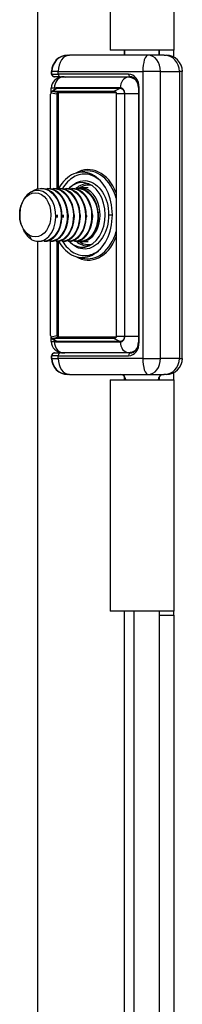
# Model space of a CAD drawing. Header units: inches. Extents: x 2.3 to 58.5, y 3.7 to 32.
# Tile 28 of 48: x 12.2 to 12.8, y 18.5 to 22.1. Entities that reach past the tile are written whole.
import ezdxf

# ---------------------------------------------------------------- set-up
doc = ezdxf.new("R2010")
doc.units = ezdxf.units.IN
doc.header["$MEASUREMENT"] = 0
doc.layers.add('Visible Edges(ANSI)', color=7, linetype='Continuous', lineweight=25)
doc.layers.add('Visible Tangent Edges(ANSI)', color=7, linetype='Continuous', lineweight=25)

msp = doc.modelspace()

# ---------------------------------------------------------------- linework, layer by layer
at = {"layer": 'Visible Edges(ANSI)'}
for p, q in [((12.5496, 22.716), (12.5496, 21.9635)), ((12.7826, 22.716), (12.7826, 21.9635)), ((12.2856, 21.4572), (12.2856, 22.3731)), ((12.7826, 21.9635), (12.5496, 21.9635)), ((12.6006, 21.9635), (12.6006, 21.9447)), ((12.6036, 21.9447), (12.6036, 21.9635)), ((12.7286, 21.9447), (12.7286, 21.9635)), ((12.7296, 21.9635), (12.7296, 21.9447)), ((12.7826, 21.9377), (12.7826, 21.9635)), ((12.395, 21.9447), (12.3952, 21.9447)), ((12.3962, 21.9447), (12.3952, 21.9447)), ((12.3962, 21.9447), (12.402, 21.9447)), ((12.6886, 21.9447), (12.402, 21.9447)), ((12.7472, 21.9447), (12.6886, 21.9447)), ((12.7472, 21.9447), (12.7547, 21.9447)), ((12.336, 21.8758), (12.336, 21.8856)), ((12.3372, 21.8758), (12.3372, 21.8856)), ((12.8137, 20.8384), (12.8137, 21.8856)), ((12.3465, 21.8659), (12.3458, 21.8659)), ((12.3465, 21.8659), (12.347, 21.8659)), ((12.3672, 21.8659), (12.347, 21.8659)), ((12.3672, 21.8659), (12.6243, 21.8659)), ((12.615, 21.864), (12.3744, 21.864)), ((12.6244, 21.864), (12.615, 21.864)), ((12.6359, 21.8626), (12.6244, 21.864)), ((12.335, 21.8094), (12.335, 21.8246)), ((12.3373, 21.8126), (12.3501, 21.8229)), ((12.3402, 21.8131), (12.5649, 21.8131)), ((12.6532, 21.8266), (12.6532, 20.8974)), ((12.3324, 21.4576), (12.3324, 21.802)), ((12.5719, 21.8076), (12.362, 21.8076)), ((12.5723, 21.8049), (12.5723, 20.9191)), ((12.4286, 21.5151), (12.4474, 21.5198)), ((12.2972, 21.4585), (12.3, 21.4585)), ((12.3195, 21.4585), (12.3223, 21.4585)), ((12.3418, 21.4585), (12.3446, 21.4585)), ((12.3641, 21.4585), (12.3668, 21.4585)), ((12.3863, 21.4585), (12.3891, 21.4585)), ((12.3997, 21.4584), (12.4053, 21.464)), ((12.4086, 21.4585), (12.4114, 21.4585)), ((12.4309, 21.4585), (12.4337, 21.4585)), ((12.4702, 21.4604), (12.4434, 21.4604)), ((12.2556, 21.2855), (12.2616, 21.2728)), ((12.2856, 8.4572), (12.2856, 21.2656)), ((12.2875, 21.2656), (12.2889, 21.2656)), ((12.3084, 21.2656), (12.3112, 21.2656)), ((12.3307, 21.2656), (12.3334, 21.2656)), ((12.3324, 20.922), (12.3324, 21.2656)), ((12.3529, 21.2656), (12.3557, 21.2656)), ((12.3752, 21.2656), (12.378, 21.2656)), ((12.3975, 21.2656), (12.4002, 21.2656)), ((12.3998, 21.2656), (12.4053, 21.26)), ((12.4197, 21.2656), (12.4225, 21.2656)), ((12.442, 21.2656), (12.4434, 21.2656)), ((12.4702, 21.2636), (12.4434, 21.2636)), ((12.4286, 21.2089), (12.4474, 21.2042)), ((12.335, 20.8994), (12.335, 20.9146)), ((12.362, 20.9164), (12.5719, 20.9164)), ((12.3373, 20.9114), (12.3501, 20.9011)), ((12.5649, 20.9109), (12.3402, 20.9109)), ((12.336, 20.8384), (12.336, 20.8482)), ((12.3372, 20.8384), (12.3372, 20.8482)), ((12.3458, 20.8581), (12.3465, 20.8581)), ((12.347, 20.8581), (12.3465, 20.8581)), ((12.347, 20.8581), (12.3672, 20.8581)), ((12.6243, 20.8581), (12.3672, 20.8581)), ((12.3744, 20.86), (12.615, 20.86)), ((12.615, 20.86), (12.6244, 20.86)), ((12.6244, 20.86), (12.6359, 20.8614)), ((12.3952, 20.7793), (12.395, 20.7793)), ((12.3952, 20.7793), (12.3962, 20.7793)), ((12.402, 20.7793), (12.3962, 20.7793)), ((12.402, 20.7793), (12.6886, 20.7793)), ((12.6006, 20.7742), (12.6006, 20.7605)), ((12.6886, 20.7793), (12.7472, 20.7793)), ((12.7296, 20.7721), (12.7296, 20.7605)), ((12.7547, 20.7793), (12.7472, 20.7793)), ((12.7826, 20.7605), (12.7826, 20.7864)), ((12.5496, 20.7605), (12.7826, 20.7605)), ((12.5496, 20.7605), (12.5496, 19.916)), ((12.7826, 20.7605), (12.7826, 19.916)), ((12.7826, 19.916), (12.5496, 19.916)), ((12.6006, 19.916), (12.6006, 9.808)), ((12.7296, 19.916), (12.7296, 19.901)), ((12.7826, 19.901), (12.7826, 19.916)), ((12.7296, 19.901), (12.7296, 9.823)), ((12.7826, 19.901), (12.7826, 9.823))]:
    msp.add_line(p, q, dxfattribs=at)
at = {"layer": 'Visible Edges(ANSI)', "flags": 128}
for points in [[(12.3717, 21.8659), (12.3798, 21.8655), (12.3878, 21.864)], [(12.6532, 21.8266), (12.6526, 21.8347), (12.6508, 21.8424), (12.6478, 21.8493), (12.644, 21.8553), (12.6395, 21.86), (12.6346, 21.8633), (12.6295, 21.8653), (12.6243, 21.8659)], [(12.3341, 21.8079), (12.3343, 21.8082), (12.3344, 21.8085), (12.3346, 21.8087), (12.3347, 21.809), (12.3349, 21.8093), (12.3351, 21.8096), (12.3352, 21.8099), (12.3354, 21.8102), (12.3356, 21.8104), (12.3357, 21.8107), (12.3359, 21.8109), (12.3361, 21.8112), (12.3362, 21.8114), (12.3364, 21.8116), (12.3365, 21.8118), (12.3367, 21.812), (12.3368, 21.8121), (12.337, 21.8123), (12.3371, 21.8124), (12.3372, 21.8125), (12.3373, 21.8126), (12.3374, 21.8127), (12.3375, 21.8127), (12.3376, 21.8128)], [(12.3486, 21.8217), (12.3486, 21.8217), (12.3486, 21.8217), (12.3486, 21.8218), (12.3486, 21.8218), (12.3486, 21.8218), (12.3486, 21.8218), (12.3486, 21.8218), (12.3485, 21.8218), (12.3485, 21.8218), (12.3485, 21.8218), (12.3485, 21.8219), (12.3485, 21.8219), (12.3485, 21.8219), (12.3485, 21.8219), (12.3485, 21.8219), (12.3485, 21.8219), (12.3485, 21.8219), (12.3485, 21.8219), (12.3485, 21.822), (12.3485, 21.822), (12.3484, 21.822), (12.3484, 21.822), (12.3484, 21.822), (12.3484, 21.822)], [(12.5649, 21.8131), (12.5654, 21.8131), (12.566, 21.813), (12.5665, 21.8129), (12.567, 21.8128), (12.5675, 21.8126), (12.568, 21.8123), (12.5685, 21.8121), (12.5689, 21.8118), (12.5693, 21.8114), (12.5697, 21.8111), (12.5701, 21.8107), (12.5704, 21.8103), (12.5708, 21.8099), (12.571, 21.8095), (12.5713, 21.8091), (12.5715, 21.8086), (12.5717, 21.8082), (12.5719, 21.8077), (12.572, 21.8072), (12.5721, 21.8068), (12.5722, 21.8063), (12.5722, 21.8058), (12.5723, 21.8054), (12.5723, 21.8049)], [(12.3138, 21.273), (12.326, 21.2834), (12.3363, 21.2973), (12.3442, 21.3141), (12.3494, 21.333), (12.3516, 21.3532), (12.3506, 21.3737), (12.3464, 21.3935), (12.3393, 21.4116), (12.3295, 21.4272), (12.3174, 21.4394), (12.3038, 21.4476), (12.2891, 21.4514), (12.2742, 21.4505), (12.2599, 21.445), (12.2468, 21.4351), (12.2357, 21.4214), (12.2271, 21.4045), (12.2216, 21.3853), (12.2193, 21.365), (12.2205, 21.3447), (12.2251, 21.3255), (12.2328, 21.3087), (12.2432, 21.295), (12.2556, 21.2855)], [(12.2621, 21.4462), (12.2725, 21.4526), (12.2835, 21.4567), (12.2948, 21.4584), (12.3061, 21.4577), (12.3173, 21.4546), (12.3279, 21.4492), (12.3378, 21.4417), (12.3468, 21.4321), (12.3546, 21.4207), (12.361, 21.4079), (12.366, 21.394), (12.3693, 21.3792), (12.3709, 21.364), (12.3709, 21.3488), (12.3691, 21.3339), (12.3657, 21.3197), (12.3608, 21.3065), (12.3544, 21.2948), (12.3469, 21.2847), (12.3383, 21.2766), (12.3289, 21.2706), (12.319, 21.2669), (12.3088, 21.2656), (12.2986, 21.2667)], [(12.3112, 21.2656), (12.3196, 21.2664), (12.3279, 21.2688), (12.3359, 21.2729), (12.3434, 21.2785), (12.3504, 21.2855), (12.3566, 21.2938), (12.362, 21.3033), (12.3665, 21.3138), (12.37, 21.3251), (12.3724, 21.337), (12.3737, 21.3494), (12.3738, 21.362), (12.3728, 21.3746), (12.3706, 21.387), (12.3672, 21.3989), (12.3628, 21.4102), (12.3574, 21.4207), (12.351, 21.4302), (12.3439, 21.4385), (12.336, 21.4455), (12.3275, 21.4511), (12.3186, 21.4552), (12.3094, 21.4576), (12.3, 21.4585)], [(12.3098, 21.4576), (12.32, 21.4585), (12.3302, 21.4574), (12.3402, 21.4544), (12.3498, 21.4495), (12.3588, 21.4428), (12.3671, 21.4345), (12.3744, 21.4247), (12.3807, 21.4136), (12.3858, 21.4014), (12.3897, 21.3885), (12.3922, 21.375), (12.3933, 21.3613), (12.3931, 21.3476), (12.3914, 21.3341), (12.3884, 21.3213), (12.3842, 21.3092), (12.3788, 21.2983), (12.3724, 21.2886), (12.3651, 21.2804), (12.357, 21.2739), (12.3483, 21.2692), (12.3393, 21.2664), (12.3301, 21.2656), (12.3209, 21.2667)], [(12.3334, 21.2656), (12.3419, 21.2664), (12.3502, 21.2688), (12.3581, 21.2729), (12.3657, 21.2785), (12.3726, 21.2855), (12.3789, 21.2938), (12.3843, 21.3033), (12.3888, 21.3138), (12.3923, 21.3251), (12.3947, 21.337), (12.396, 21.3494), (12.3961, 21.362), (12.395, 21.3746), (12.3928, 21.387), (12.3895, 21.3989), (12.3851, 21.4102), (12.3797, 21.4207), (12.3733, 21.4302), (12.3661, 21.4385), (12.3583, 21.4455), (12.3498, 21.4511), (12.3409, 21.4552), (12.3317, 21.4576), (12.3223, 21.4585)], [(12.332, 21.4576), (12.3423, 21.4585), (12.3525, 21.4574), (12.3625, 21.4544), (12.3721, 21.4495), (12.3811, 21.4428), (12.3894, 21.4345), (12.3967, 21.4247), (12.403, 21.4136), (12.4081, 21.4014), (12.412, 21.3885), (12.4145, 21.375), (12.4156, 21.3613), (12.4153, 21.3476), (12.4137, 21.3341), (12.4107, 21.3213), (12.4065, 21.3092), (12.4011, 21.2983), (12.3947, 21.2886), (12.3873, 21.2804), (12.3793, 21.2739), (12.3706, 21.2692), (12.3616, 21.2664), (12.3524, 21.2656), (12.3432, 21.2667)], [(12.3557, 21.2656), (12.3641, 21.2664), (12.3724, 21.2688), (12.3804, 21.2729), (12.388, 21.2785), (12.3949, 21.2855), (12.4012, 21.2938), (12.4066, 21.3033), (12.4111, 21.3138), (12.4145, 21.3251), (12.4169, 21.337), (12.4182, 21.3494), (12.4183, 21.362), (12.4173, 21.3746), (12.4151, 21.387), (12.4118, 21.3989), (12.4074, 21.4102), (12.4019, 21.4207), (12.3956, 21.4302), (12.3884, 21.4385), (12.3805, 21.4455), (12.3721, 21.4511), (12.3632, 21.4552), (12.3539, 21.4576), (12.3446, 21.4585)], [(12.3543, 21.4576), (12.3645, 21.4585), (12.3748, 21.4574), (12.3848, 21.4544), (12.3944, 21.4495), (12.4034, 21.4428), (12.4116, 21.4345), (12.419, 21.4247), (12.4253, 21.4136), (12.4304, 21.4014), (12.4342, 21.3885), (12.4367, 21.375), (12.4379, 21.3613), (12.4376, 21.3476), (12.436, 21.3341), (12.433, 21.3213), (12.4288, 21.3092), (12.4234, 21.2983), (12.4169, 21.2886), (12.4096, 21.2804), (12.4015, 21.2739), (12.3929, 21.2692), (12.3839, 21.2664), (12.3747, 21.2656), (12.3655, 21.2667)], [(12.378, 21.2656), (12.3864, 21.2664), (12.3947, 21.2688), (12.4027, 21.2729), (12.4102, 21.2785), (12.4172, 21.2855), (12.4234, 21.2938), (12.4288, 21.3033), (12.4333, 21.3138), (12.4368, 21.3251), (12.4392, 21.337), (12.4405, 21.3494), (12.4406, 21.362), (12.4396, 21.3746), (12.4374, 21.387), (12.434, 21.3989), (12.4296, 21.4102), (12.4242, 21.4207), (12.4179, 21.4302), (12.4107, 21.4385), (12.4028, 21.4455), (12.3943, 21.4511), (12.3854, 21.4552), (12.3762, 21.4576), (12.3668, 21.4585)], [(12.3766, 21.4576), (12.3868, 21.4585), (12.397, 21.4574), (12.407, 21.4544), (12.4166, 21.4495), (12.4257, 21.4428), (12.4339, 21.4345), (12.4413, 21.4247), (12.4475, 21.4136), (12.4527, 21.4014), (12.4565, 21.3885), (12.459, 21.375), (12.4601, 21.3613), (12.4599, 21.3476), (12.4582, 21.3341), (12.4553, 21.3213), (12.451, 21.3092), (12.4456, 21.2983), (12.4392, 21.2886), (12.4319, 21.2804), (12.4238, 21.2739), (12.4152, 21.2692), (12.4061, 21.2664), (12.3969, 21.2656), (12.3877, 21.2667)], [(12.4002, 21.2656), (12.4087, 21.2664), (12.417, 21.2688), (12.425, 21.2729), (12.4325, 21.2785), (12.4395, 21.2855), (12.4457, 21.2938), (12.4511, 21.3033), (12.4556, 21.3138), (12.4591, 21.3251), (12.4615, 21.337), (12.4628, 21.3494), (12.4629, 21.362), (12.4618, 21.3746), (12.4596, 21.387), (12.4563, 21.3989), (12.4519, 21.4102), (12.4465, 21.4207), (12.4401, 21.4302), (12.433, 21.4385), (12.4251, 21.4455), (12.4166, 21.4511), (12.4077, 21.4552), (12.3985, 21.4576), (12.3891, 21.4585)], [(12.3989, 21.4576), (12.4091, 21.4585), (12.4193, 21.4574), (12.4293, 21.4544), (12.4389, 21.4495), (12.4479, 21.4428), (12.4562, 21.4345), (12.4635, 21.4247), (12.4698, 21.4136), (12.4749, 21.4014), (12.4788, 21.3885), (12.4813, 21.375), (12.4824, 21.3613), (12.4821, 21.3476), (12.4805, 21.3341), (12.4775, 21.3213), (12.4733, 21.3092), (12.4679, 21.2983), (12.4615, 21.2886), (12.4541, 21.2804), (12.4461, 21.2739), (12.4374, 21.2692), (12.4284, 21.2664), (12.4192, 21.2656), (12.41, 21.2667)], [(12.4225, 21.2656), (12.431, 21.2664), (12.4392, 21.2688), (12.4472, 21.2729), (12.4548, 21.2785), (12.4617, 21.2855), (12.468, 21.2938), (12.4734, 21.3033), (12.4779, 21.3138), (12.4814, 21.3251), (12.4838, 21.337), (12.485, 21.3494), (12.4852, 21.362), (12.4841, 21.3746), (12.4819, 21.387), (12.4786, 21.3989), (12.4742, 21.4102), (12.4687, 21.4207), (12.4624, 21.4302), (12.4552, 21.4385), (12.4473, 21.4455), (12.4389, 21.4511), (12.43, 21.4552), (12.4208, 21.4576), (12.4114, 21.4585)], [(12.4211, 21.4576), (12.4314, 21.4585), (12.4416, 21.4574), (12.4516, 21.4544), (12.4612, 21.4495), (12.4702, 21.4428), (12.4785, 21.4345), (12.4858, 21.4247), (12.4921, 21.4136), (12.4972, 21.4014), (12.501, 21.3885), (12.5035, 21.375), (12.5047, 21.3613), (12.5044, 21.3476), (12.5028, 21.3341), (12.4998, 21.3213), (12.4956, 21.3092), (12.4902, 21.2983), (12.4838, 21.2886), (12.4764, 21.2804), (12.4683, 21.2739), (12.4597, 21.2692), (12.4507, 21.2664), (12.4415, 21.2656), (12.4323, 21.2667)], [(12.4697, 21.273), (12.4763, 21.2779), (12.4825, 21.2838), (12.4881, 21.2908), (12.4932, 21.2987), (12.4976, 21.3074), (12.5012, 21.3168), (12.504, 21.3268), (12.5061, 21.3373), (12.5072, 21.3481), (12.5075, 21.3591), (12.5069, 21.3701), (12.5054, 21.381), (12.503, 21.3917), (12.4998, 21.402), (12.4958, 21.4117), (12.491, 21.4208), (12.4855, 21.4292), (12.4793, 21.4366), (12.4726, 21.4431), (12.4654, 21.4485), (12.4578, 21.4528), (12.4499, 21.456), (12.4418, 21.4578), (12.4337, 21.4585)], [(12.3515, 21.362), (12.3515, 21.3616), (12.3516, 21.3612), (12.3516, 21.3608), (12.3516, 21.3603), (12.3516, 21.3599), (12.3516, 21.3595), (12.3516, 21.3591), (12.3516, 21.3587), (12.3516, 21.3583), (12.3516, 21.3578), (12.3516, 21.3574), (12.3516, 21.357), (12.3516, 21.3566), (12.3516, 21.3562), (12.3516, 21.3558), (12.3516, 21.3553), (12.3516, 21.3549), (12.3516, 21.3545), (12.3516, 21.3541), (12.3516, 21.3537), (12.3516, 21.3533), (12.3515, 21.3529), (12.3515, 21.3524), (12.3515, 21.352)], [(12.3571, 21.352), (12.3571, 21.3524), (12.3571, 21.3528), (12.3571, 21.3533), (12.357, 21.3537), (12.357, 21.3541), (12.357, 21.3545), (12.357, 21.3549), (12.357, 21.3553), (12.357, 21.3558), (12.357, 21.3562), (12.357, 21.3566), (12.357, 21.357), (12.357, 21.3574), (12.357, 21.3578), (12.357, 21.3583), (12.357, 21.3587), (12.357, 21.3591), (12.357, 21.3595), (12.357, 21.3599), (12.357, 21.3603), (12.3571, 21.3608), (12.3571, 21.3612), (12.3571, 21.3616), (12.3571, 21.362)], [(12.3738, 21.362), (12.3738, 21.3616), (12.3738, 21.3612), (12.3738, 21.3608), (12.3739, 21.3603), (12.3739, 21.3599), (12.3739, 21.3595), (12.3739, 21.3591), (12.3739, 21.3587), (12.3739, 21.3583), (12.3739, 21.3578), (12.3739, 21.3574), (12.3739, 21.357), (12.3739, 21.3566), (12.3739, 21.3562), (12.3739, 21.3558), (12.3739, 21.3553), (12.3739, 21.3549), (12.3739, 21.3545), (12.3739, 21.3541), (12.3739, 21.3537), (12.3738, 21.3533), (12.3738, 21.3529), (12.3738, 21.3524), (12.3738, 21.352)], [(12.3794, 21.352), (12.3794, 21.3524), (12.3793, 21.3529), (12.3793, 21.3533), (12.3793, 21.3537), (12.3793, 21.3541), (12.3793, 21.3545), (12.3793, 21.3549), (12.3793, 21.3553), (12.3793, 21.3558), (12.3793, 21.3562), (12.3793, 21.3566), (12.3793, 21.357), (12.3793, 21.3574), (12.3793, 21.3578), (12.3793, 21.3583), (12.3793, 21.3587), (12.3793, 21.3591), (12.3793, 21.3595), (12.3793, 21.3599), (12.3793, 21.3603), (12.3793, 21.3608), (12.3793, 21.3612), (12.3794, 21.3616), (12.3794, 21.362)], [(12.396, 21.362), (12.3961, 21.3616), (12.3961, 21.3612), (12.3961, 21.3608), (12.3961, 21.3603), (12.3961, 21.3599), (12.3961, 21.3595), (12.3961, 21.3591), (12.3961, 21.3587), (12.3961, 21.3583), (12.3962, 21.3578), (12.3962, 21.3574), (12.3962, 21.357), (12.3962, 21.3566), (12.3962, 21.3562), (12.3962, 21.3558), (12.3961, 21.3553), (12.3961, 21.3549), (12.3961, 21.3545), (12.3961, 21.3541), (12.3961, 21.3537), (12.3961, 21.3533), (12.3961, 21.3528), (12.3961, 21.3524), (12.3961, 21.352)], [(12.4183, 21.362), (12.4183, 21.3616), (12.4183, 21.3612), (12.4184, 21.3608), (12.4184, 21.3603), (12.4184, 21.3599), (12.4184, 21.3595), (12.4184, 21.3591), (12.4184, 21.3587), (12.4184, 21.3583), (12.4184, 21.3578), (12.4184, 21.3574), (12.4184, 21.357), (12.4184, 21.3566), (12.4184, 21.3562), (12.4184, 21.3558), (12.4184, 21.3553), (12.4184, 21.3549), (12.4184, 21.3545), (12.4184, 21.3541), (12.4184, 21.3537), (12.4184, 21.3533), (12.4183, 21.3528), (12.4183, 21.3524), (12.4183, 21.352)], [(12.4406, 21.362), (12.4406, 21.3616), (12.4406, 21.3612), (12.4406, 21.3608), (12.4406, 21.3604), (12.4407, 21.3599), (12.4407, 21.3595), (12.4407, 21.3591), (12.4407, 21.3587), (12.4407, 21.3583), (12.4407, 21.3578), (12.4407, 21.3574), (12.4407, 21.357), (12.4407, 21.3566), (12.4407, 21.3562), (12.4407, 21.3558), (12.4407, 21.3553), (12.4407, 21.3549), (12.4407, 21.3545), (12.4407, 21.3541), (12.4406, 21.3537), (12.4406, 21.3533), (12.4406, 21.3529), (12.4406, 21.3524), (12.4406, 21.352)], [(12.4629, 21.362), (12.4629, 21.3616), (12.4629, 21.3612), (12.4629, 21.3608), (12.4629, 21.3603), (12.4629, 21.3599), (12.463, 21.3595), (12.463, 21.3591), (12.463, 21.3587), (12.463, 21.3583), (12.463, 21.3578), (12.463, 21.3574), (12.463, 21.357), (12.463, 21.3566), (12.463, 21.3562), (12.463, 21.3558), (12.463, 21.3553), (12.463, 21.3549), (12.463, 21.3545), (12.4629, 21.3541), (12.4629, 21.3537), (12.4629, 21.3533), (12.4629, 21.3529), (12.4629, 21.3524), (12.4629, 21.352)], [(12.4851, 21.362), (12.4852, 21.3616), (12.4852, 21.3612), (12.4852, 21.3608), (12.4852, 21.3603), (12.4852, 21.3599), (12.4852, 21.3595), (12.4852, 21.3591), (12.4852, 21.3587), (12.4852, 21.3583), (12.4853, 21.3578), (12.4853, 21.3574), (12.4853, 21.357), (12.4853, 21.3566), (12.4853, 21.3562), (12.4853, 21.3558), (12.4852, 21.3553), (12.4852, 21.3549), (12.4852, 21.3545), (12.4852, 21.3541), (12.4852, 21.3537), (12.4852, 21.3533), (12.4852, 21.3529), (12.4852, 21.3524), (12.4852, 21.352)], [(12.2616, 21.2728), (12.2602, 21.2737), (12.2587, 21.2747), (12.2573, 21.2757), (12.2558, 21.2768), (12.2544, 21.278), (12.253, 21.2792), (12.2517, 21.2805), (12.2503, 21.2818), (12.249, 21.2831), (12.2477, 21.2846), (12.2465, 21.286), (12.2452, 21.2875), (12.244, 21.2891), (12.2428, 21.2907), (12.2417, 21.2923), (12.2405, 21.294), (12.2394, 21.2957), (12.2384, 21.2975), (12.2373, 21.2993), (12.2363, 21.3012), (12.2354, 21.303), (12.2344, 21.305), (12.2335, 21.3069), (12.2327, 21.3089)], [(12.2889, 21.2656), (12.29, 21.2656), (12.291, 21.2656), (12.2921, 21.2657), (12.2932, 21.2658), (12.2942, 21.2659), (12.2953, 21.266), (12.2964, 21.2662), (12.2974, 21.2664), (12.2985, 21.2666), (12.2995, 21.2669), (12.3006, 21.2671), (12.3016, 21.2674), (12.3027, 21.2678), (12.3037, 21.2681), (12.3048, 21.2685), (12.3058, 21.2689), (12.3068, 21.2693), (12.3078, 21.2698), (12.3088, 21.2703), (12.3099, 21.2708), (12.3109, 21.2713), (12.3119, 21.2719), (12.3129, 21.2724), (12.3138, 21.273)], [(12.3376, 20.9113), (12.3375, 20.9113), (12.3374, 20.9113), (12.3373, 20.9114), (12.3372, 20.9115), (12.3371, 20.9116), (12.337, 20.9117), (12.3368, 20.9119), (12.3367, 20.9121), (12.3365, 20.9122), (12.3364, 20.9124), (12.3362, 20.9126), (12.3361, 20.9129), (12.3359, 20.9131), (12.3357, 20.9133), (12.3356, 20.9136), (12.3354, 20.9139), (12.3352, 20.9142), (12.3351, 20.9144), (12.3349, 20.9147), (12.3347, 20.915), (12.3346, 20.9153), (12.3344, 20.9156), (12.3343, 20.9158), (12.3341, 20.9161)], [(12.5723, 20.9191), (12.5723, 20.9186), (12.5722, 20.9182), (12.5722, 20.9177), (12.5721, 20.9172), (12.572, 20.9168), (12.5719, 20.9163), (12.5717, 20.9159), (12.5715, 20.9154), (12.5713, 20.915), (12.571, 20.9145), (12.5708, 20.9141), (12.5704, 20.9137), (12.5701, 20.9133), (12.5697, 20.9129), (12.5693, 20.9126), (12.5689, 20.9123), (12.5685, 20.912), (12.568, 20.9117), (12.5675, 20.9115), (12.567, 20.9113), (12.5665, 20.9111), (12.566, 20.911), (12.5654, 20.9109), (12.5649, 20.9109)], [(12.3486, 20.9023), (12.3486, 20.9023), (12.3486, 20.9023), (12.3486, 20.9023), (12.3486, 20.9023), (12.3486, 20.9022), (12.3486, 20.9022), (12.3486, 20.9022), (12.3485, 20.9022), (12.3485, 20.9022), (12.3485, 20.9022), (12.3485, 20.9022), (12.3485, 20.9022), (12.3485, 20.9021), (12.3485, 20.9021), (12.3485, 20.9021), (12.3485, 20.9021), (12.3485, 20.9021), (12.3485, 20.9021), (12.3485, 20.9021), (12.3485, 20.9021), (12.3484, 20.902), (12.3484, 20.902), (12.3484, 20.902), (12.3484, 20.902)], [(12.6243, 20.8581), (12.6295, 20.8587), (12.6346, 20.8607), (12.6395, 20.864), (12.644, 20.8687), (12.6478, 20.8747), (12.6508, 20.8817), (12.6526, 20.8894), (12.6532, 20.8974)], [(12.3717, 20.8581), (12.3798, 20.8586), (12.3878, 20.86)]]:
    msp.add_lwpolyline(points, dxfattribs=at)
at = {"layer": 'Visible Edges(ANSI)'}
for centre, radius, start, end in [((12.395, 21.8856), 0.0591, 90, 180), ((12.3962, 21.8856), 0.0591, 90, 180), ((12.7547, 21.8856), 0.0591, 0, 90), ((12.3744, 21.8246), 0.0394, 90, 180), ((12.3458, 21.8758), 0.00984, 180, 270), ((12.347, 21.8758), 0.00984, 180, 270), ((12.3744, 20.8994), 0.0394, 180, 270), ((12.3458, 20.8482), 0.00984, 90, 180), ((12.347, 20.8482), 0.00984, 90, 180), ((12.395, 20.8384), 0.0591, 180, 270), ((12.3962, 20.8384), 0.0591, 180, 270), ((12.7547, 20.8384), 0.0591, 270, 0), ((12.5874, 20.7596), 0.0197, 2.5104, 90), ((12.7448, 20.7596), 0.0197, 90, 177.4896)]:
    msp.add_arc(centre, radius, start, end, dxfattribs=at)
for centre, major_axis, ratio, start_param, end_param in [((12.3517, 21.809), (0.0145, -0.0033), 0.163752, 2.524854, 2.957243), ((12.3744, 21.8246), (-0.0364, 0.0364), 0.414214, 1.178097, 1.244072), ((12.3517, 21.809), (-0.0185, -0.0103), 0.537517, 5.561606, 5.993995), ((12.358, 21.8035), (0.00477, 0.00387), 0.309653, 0.53958, 1.935843), ((12.3621, 21.8026), (0.00021, -0.00499), 0.706144, 3.111544, 3.255918), ((12.448, 21.362), (0, -0.1555), 0.707107, 5.378291, 10.326946), ((12.448, 21.362), (0, -0.1181), 0.707107, 5.668, 10.052878), ((12.4434, 21.362), (0, -0.0984), 0.707107, 6.064213, 9.626048), ((12.4434, 21.362), (0, -0.0984), 0.707107, 4.767443, 4.770887), ((12.2875, 21.362), (0, -0.0965), 0.707107, 5.894413, 6.679811), ((12.4434, 21.362), (0, -0.0965), 0.707107, 0, 0.396626), ((12.3517, 20.915), (-0.0185, 0.0103), 0.537517, 0.28919, 0.72158), ((12.358, 20.9206), (-0.00477, 0.00387), 0.309653, 1.205749, 2.602013), ((12.3621, 20.9214), (-0.00021, -0.00499), 0.706144, 6.16886, 6.313234), ((12.3517, 20.915), (-0.0145, -0.0033), 0.163752, 0.184349, 0.616739), ((12.3744, 20.8994), (-0.0364, -0.0364), 0.414214, 5.039113, 5.105088)]:
    msp.add_ellipse(centre, major_axis=major_axis, ratio=ratio, start_param=start_param, end_param=end_param, dxfattribs=at)
msp.add_ellipse((12.2764, 21.362), major_axis=(0, 0.0807), ratio=0.707107, dxfattribs=at)
at = {"layer": 'Visible Tangent Edges(ANSI)'}
for p, q in [((12.3368, 21.8856), (12.336, 21.8856)), ((12.3368, 21.8856), (12.3372, 21.8856)), ((12.3368, 21.8758), (12.3368, 21.8856)), ((12.3602, 21.8856), (12.3372, 21.8856)), ((12.3602, 21.8856), (12.6691, 21.8856)), ((12.3602, 21.8758), (12.3602, 21.8856)), ((12.7342, 21.8856), (12.6691, 21.8856)), ((12.6691, 21.8856), (12.6691, 20.8384)), ((12.7342, 21.8856), (12.803, 21.8856)), ((12.7342, 20.8384), (12.7342, 21.8856)), ((12.8137, 21.8856), (12.803, 21.8856)), ((12.803, 21.8856), (12.803, 20.8384)), ((12.336, 21.8758), (12.3368, 21.8758)), ((12.3372, 21.8758), (12.3368, 21.8758)), ((12.3372, 21.8758), (12.3602, 21.8758)), ((12.6174, 21.8758), (12.3602, 21.8758)), ((12.3465, 21.8246), (12.335, 21.8246)), ((12.362, 21.8076), (12.3376, 21.8128)), ((12.3402, 21.8131), (12.354, 21.8243)), ((12.354, 21.8243), (12.5866, 21.8243)), ((12.5872, 21.8254), (12.3546, 21.8254)), ((12.5649, 21.8131), (12.5866, 21.8243)), ((12.568, 21.8124), (12.5649, 21.8131)), ((12.6561, 21.8266), (12.6532, 21.8266)), ((12.6561, 20.8974), (12.6561, 21.8266)), ((12.3341, 21.8079), (12.3552, 21.8035)), ((12.3552, 21.8035), (12.3552, 21.4577)), ((12.3615, 21.4584), (12.3615, 21.8075)), ((12.5723, 21.8049), (12.6019, 21.8049)), ((12.6032, 21.8049), (12.6019, 21.8049)), ((12.6019, 21.8049), (12.6019, 20.9191)), ((12.6032, 20.9191), (12.6032, 21.8049)), ((12.6032, 21.8049), (12.6532, 21.8049)), ((12.3552, 21.2656), (12.3552, 20.9206)), ((12.3615, 20.9165), (12.3615, 21.2659)), ((12.3552, 20.9206), (12.3341, 20.9161)), ((12.3376, 20.9113), (12.362, 20.9164)), ((12.568, 20.9116), (12.5649, 20.9109)), ((12.5723, 20.9191), (12.6019, 20.9191)), ((12.6032, 20.9191), (12.6019, 20.9191)), ((12.6032, 20.9191), (12.6532, 20.9191)), ((12.335, 20.8994), (12.3465, 20.8994)), ((12.354, 20.8997), (12.3402, 20.9109)), ((12.5866, 20.8997), (12.354, 20.8997)), ((12.3546, 20.8986), (12.5872, 20.8986)), ((12.5649, 20.9109), (12.5866, 20.8997)), ((12.6561, 20.8974), (12.6532, 20.8974)), ((12.3368, 20.8482), (12.336, 20.8482)), ((12.3368, 20.8482), (12.3372, 20.8482)), ((12.3368, 20.8384), (12.3368, 20.8482)), ((12.3602, 20.8482), (12.3372, 20.8482)), ((12.3602, 20.8482), (12.6174, 20.8482)), ((12.3602, 20.8384), (12.3602, 20.8482)), ((12.336, 20.8384), (12.3368, 20.8384)), ((12.3372, 20.8384), (12.3368, 20.8384)), ((12.3372, 20.8384), (12.3602, 20.8384)), ((12.6691, 20.8384), (12.3602, 20.8384)), ((12.6691, 20.8384), (12.7342, 20.8384)), ((12.803, 20.8384), (12.7342, 20.8384)), ((12.803, 20.8384), (12.8137, 20.8384)), ((12.6366, 19.916), (12.6366, 9.808)), ((12.7296, 19.901), (12.7826, 19.901))]:
    msp.add_line(p, q, dxfattribs=at)
at = {"layer": 'Visible Tangent Edges(ANSI)', "flags": 128}
for points in [[(12.3887, 21.864), (12.388, 21.8641), (12.3874, 21.8643), (12.3867, 21.8644), (12.386, 21.8646), (12.3853, 21.8647), (12.3846, 21.8648), (12.3838, 21.865), (12.3831, 21.8651), (12.3824, 21.8652), (12.3817, 21.8653), (12.381, 21.8654), (12.3803, 21.8655), (12.3796, 21.8655), (12.3789, 21.8656), (12.3782, 21.8657), (12.3774, 21.8657), (12.3767, 21.8658), (12.376, 21.8658), (12.3753, 21.8659), (12.3746, 21.8659), (12.3739, 21.8659), (12.3731, 21.8659), (12.3724, 21.8659), (12.3717, 21.8659)], [(12.3484, 21.822), (12.3484, 21.822), (12.3484, 21.8219), (12.3483, 21.8219), (12.3483, 21.8219), (12.3483, 21.8218), (12.3483, 21.8218), (12.3482, 21.8218), (12.3482, 21.8217), (12.3482, 21.8217), (12.3482, 21.8216), (12.3481, 21.8216), (12.3481, 21.8216), (12.3481, 21.8215), (12.3481, 21.8215), (12.3481, 21.8215), (12.348, 21.8214), (12.348, 21.8214), (12.348, 21.8213), (12.348, 21.8213), (12.3479, 21.8213), (12.3479, 21.8212), (12.3479, 21.8212), (12.3479, 21.8212), (12.3478, 21.8211)], [(12.3546, 21.8254), (12.3543, 21.8254), (12.354, 21.8254), (12.3537, 21.8254), (12.3534, 21.8253), (12.3531, 21.8253), (12.3529, 21.8252), (12.3526, 21.8251), (12.3523, 21.825), (12.352, 21.8249), (12.3518, 21.8248), (12.3515, 21.8247), (12.3512, 21.8246), (12.351, 21.8244), (12.3507, 21.8242), (12.3504, 21.8241), (12.3502, 21.8239), (12.35, 21.8237), (12.3497, 21.8235), (12.3495, 21.8233), (12.3493, 21.823), (12.349, 21.8228), (12.3488, 21.8225), (12.3486, 21.8223), (12.3484, 21.822)], [(12.3501, 21.8229), (12.3502, 21.823), (12.3504, 21.8231), (12.3505, 21.8232), (12.3507, 21.8233), (12.3508, 21.8234), (12.351, 21.8235), (12.3511, 21.8236), (12.3513, 21.8237), (12.3515, 21.8238), (12.3516, 21.8239), (12.3518, 21.8239), (12.352, 21.824), (12.3521, 21.824), (12.3523, 21.8241), (12.3525, 21.8241), (12.3526, 21.8242), (12.3528, 21.8242), (12.353, 21.8243), (12.3532, 21.8243), (12.3533, 21.8243), (12.3535, 21.8243), (12.3537, 21.8243), (12.3539, 21.8243), (12.354, 21.8243)], [(12.5866, 21.8243), (12.5876, 21.8243), (12.5885, 21.8242), (12.5895, 21.824), (12.5904, 21.8237), (12.5914, 21.8234), (12.5923, 21.823), (12.5932, 21.8225), (12.594, 21.8219), (12.5949, 21.8213), (12.5957, 21.8206), (12.5965, 21.8198), (12.5972, 21.8189), (12.5979, 21.818), (12.5986, 21.8171), (12.5992, 21.816), (12.5997, 21.8149), (12.6002, 21.8138), (12.6007, 21.8126), (12.601, 21.8114), (12.6014, 21.8101), (12.6016, 21.8089), (12.6018, 21.8076), (12.6019, 21.8062), (12.6019, 21.8049)], [(12.6032, 21.8049), (12.6032, 21.8063), (12.6031, 21.8077), (12.6029, 21.8091), (12.6026, 21.8105), (12.6023, 21.8118), (12.6019, 21.8131), (12.6014, 21.8143), (12.6009, 21.8156), (12.6003, 21.8167), (12.5997, 21.8178), (12.599, 21.8188), (12.5983, 21.8198), (12.5975, 21.8207), (12.5967, 21.8215), (12.5958, 21.8222), (12.5949, 21.8229), (12.594, 21.8235), (12.5931, 21.824), (12.5921, 21.8244), (12.5912, 21.8248), (12.5902, 21.8251), (12.5892, 21.8253), (12.5882, 21.8254), (12.5872, 21.8254)], [(12.5142, 21.4861), (12.5088, 21.4909), (12.5031, 21.4951), (12.4973, 21.4989), (12.4914, 21.5022), (12.4853, 21.5049), (12.4791, 21.5072), (12.4729, 21.5089), (12.4666, 21.51), (12.4602, 21.5106), (12.4539, 21.5107), (12.4475, 21.5102), (12.4412, 21.5092), (12.4349, 21.5076), (12.4287, 21.5055), (12.4226, 21.5029), (12.4166, 21.4998), (12.4108, 21.4961), (12.4051, 21.492), (12.3996, 21.4874), (12.3944, 21.4823), (12.3893, 21.4767), (12.3845, 21.4708), (12.38, 21.4645), (12.3758, 21.4577)], [(12.4053, 21.464), (12.4121, 21.4701), (12.4192, 21.4754), (12.4266, 21.4797), (12.4343, 21.483), (12.4422, 21.4853), (12.4502, 21.4866), (12.4582, 21.4869), (12.4662, 21.4861), (12.4741, 21.4843), (12.4819, 21.4815), (12.4895, 21.4777), (12.4968, 21.4729), (12.5038, 21.4673), (12.5103, 21.4607), (12.5164, 21.4534), (12.5221, 21.4452), (12.5272, 21.4364), (12.5317, 21.427), (12.5355, 21.417), (12.5387, 21.4066), (12.5412, 21.3958), (12.5431, 21.3847), (12.5442, 21.3735), (12.5445, 21.3621)], [(12.5445, 21.3621), (12.5442, 21.3508), (12.5431, 21.3395), (12.5413, 21.3284), (12.5388, 21.3176), (12.5356, 21.3072), (12.5317, 21.2972), (12.5272, 21.2877), (12.5222, 21.2789), (12.5165, 21.2708), (12.5104, 21.2634), (12.5038, 21.2568), (12.4969, 21.2511), (12.4896, 21.2464), (12.482, 21.2426), (12.4742, 21.2397), (12.4662, 21.2379), (12.4582, 21.2372), (12.4502, 21.2375), (12.4422, 21.2388), (12.4343, 21.2411), (12.4266, 21.2444), (12.4192, 21.2487), (12.4121, 21.2539), (12.4053, 21.2601)], [(12.3762, 21.2656), (12.3804, 21.2589), (12.3849, 21.2527), (12.3897, 21.2468), (12.3948, 21.2413), (12.4001, 21.2363), (12.4056, 21.2317), (12.4112, 21.2276), (12.417, 21.224), (12.4229, 21.2209), (12.429, 21.2184), (12.4352, 21.2163), (12.4414, 21.2148), (12.4477, 21.2138), (12.4541, 21.2133), (12.4604, 21.2134), (12.4668, 21.214), (12.4731, 21.2152), (12.4793, 21.2169), (12.4855, 21.2191), (12.4915, 21.2219), (12.4974, 21.2251), (12.5032, 21.2289), (12.5088, 21.2332), (12.5142, 21.2379)], [(12.6019, 20.9191), (12.6019, 20.9178), (12.6018, 20.9165), (12.6016, 20.9151), (12.6014, 20.9139), (12.601, 20.9126), (12.6007, 20.9114), (12.6002, 20.9102), (12.5997, 20.909), (12.5992, 20.908), (12.5985, 20.9069), (12.5979, 20.906), (12.5972, 20.9051), (12.5964, 20.9042), (12.5957, 20.9034), (12.5948, 20.9027), (12.594, 20.9021), (12.5931, 20.9015), (12.5923, 20.9011), (12.5913, 20.9006), (12.5904, 20.9003), (12.5895, 20.9), (12.5885, 20.8998), (12.5876, 20.8997), (12.5866, 20.8997)], [(12.5872, 20.8986), (12.5882, 20.8986), (12.5892, 20.8988), (12.5902, 20.899), (12.5911, 20.8992), (12.5921, 20.8996), (12.5931, 20.9), (12.594, 20.9005), (12.5949, 20.9011), (12.5958, 20.9018), (12.5966, 20.9025), (12.5975, 20.9033), (12.5982, 20.9042), (12.599, 20.9052), (12.5997, 20.9062), (12.6003, 20.9073), (12.6009, 20.9084), (12.6014, 20.9096), (12.6019, 20.9109), (12.6023, 20.9122), (12.6026, 20.9135), (12.6029, 20.9149), (12.6031, 20.9163), (12.6032, 20.9177), (12.6032, 20.9191)], [(12.3478, 20.9029), (12.3479, 20.9029), (12.3479, 20.9028), (12.3479, 20.9028), (12.3479, 20.9028), (12.348, 20.9027), (12.348, 20.9027), (12.348, 20.9026), (12.348, 20.9026), (12.3481, 20.9026), (12.3481, 20.9025), (12.3481, 20.9025), (12.3481, 20.9025), (12.3481, 20.9024), (12.3482, 20.9024), (12.3482, 20.9023), (12.3482, 20.9023), (12.3482, 20.9023), (12.3483, 20.9022), (12.3483, 20.9022), (12.3483, 20.9022), (12.3483, 20.9021), (12.3484, 20.9021), (12.3484, 20.902), (12.3484, 20.902)], [(12.3484, 20.902), (12.3486, 20.9017), (12.3488, 20.9015), (12.349, 20.9012), (12.3492, 20.901), (12.3495, 20.9008), (12.3497, 20.9006), (12.3499, 20.9003), (12.3502, 20.9002), (12.3504, 20.9), (12.3507, 20.8998), (12.351, 20.8996), (12.3512, 20.8995), (12.3515, 20.8993), (12.3518, 20.8992), (12.352, 20.8991), (12.3523, 20.899), (12.3526, 20.8989), (12.3529, 20.8988), (12.3531, 20.8988), (12.3534, 20.8987), (12.3537, 20.8987), (12.354, 20.8986), (12.3543, 20.8986), (12.3546, 20.8986)], [(12.354, 20.8997), (12.3539, 20.8997), (12.3537, 20.8997), (12.3535, 20.8997), (12.3533, 20.8997), (12.3532, 20.8997), (12.353, 20.8998), (12.3528, 20.8998), (12.3526, 20.8998), (12.3525, 20.8999), (12.3523, 20.8999), (12.3521, 20.9), (12.352, 20.9), (12.3518, 20.9001), (12.3516, 20.9002), (12.3515, 20.9002), (12.3513, 20.9003), (12.3511, 20.9004), (12.351, 20.9005), (12.3508, 20.9006), (12.3507, 20.9007), (12.3505, 20.9008), (12.3503, 20.9009), (12.3502, 20.901), (12.35, 20.9011)], [(12.3717, 20.8581), (12.3724, 20.8581), (12.3731, 20.8581), (12.3739, 20.8581), (12.3746, 20.8581), (12.3753, 20.8582), (12.376, 20.8582), (12.3767, 20.8582), (12.3774, 20.8583), (12.3782, 20.8583), (12.3789, 20.8584), (12.3796, 20.8585), (12.3803, 20.8586), (12.381, 20.8586), (12.3817, 20.8587), (12.3824, 20.8588), (12.3831, 20.8589), (12.3838, 20.8591), (12.3846, 20.8592), (12.3853, 20.8593), (12.386, 20.8594), (12.3867, 20.8596), (12.3874, 20.8597), (12.388, 20.8599), (12.3887, 20.86)]]:
    msp.add_lwpolyline(points, dxfattribs=at)
at = {"layer": 'Visible Tangent Edges(ANSI)'}
for centre, major_axis, ratio, start_param, end_param in [((12.3952, 21.8856), (0, 0.0591), 0.989396, 0, 1.570796), ((12.402, 21.8856), (0, 0.0591), 0.707107, 0, 1.570796), ((12.6886, 21.8856), (0, -0.0591), 0.329904, 3.141593, 4.712389), ((12.6886, 21.8856), (0, 0.0591), 0.771846, 4.712389, 6.283185), ((12.7472, 21.8856), (0, 0.0591), 0.945519, 4.712389, 6.283185), ((12.3465, 21.8758), (0, -0.00984), 0.989396, 4.712389, 6.283185), ((12.3744, 21.8246), (0, 0.0394), 0.707107, 0, 1.570796), ((12.3672, 21.8758), (0, -0.00984), 0.707107, 4.712389, 6.283185), ((12.615, 21.8246), (0, 0.0394), 0.707107, 0, 1.550324), ((12.615, 21.8049), (0, 0.0591), 0.892589, 5.662554, 6.283185), ((12.6243, 21.8758), (0, -0.00984), 0.707107, 4.712389, 6.283185), ((12.6174, 21.8266), (0, 0.0492), 0.786728, 4.712389, 6.283185), ((12.6244, 21.8049), (0, -0.0591), 0.866123, 2.9093, 3.141593), ((12.3537, 21.8254), (0, -0.00118), 0.707107, 0.349066, 1.550324), ((12.5863, 21.8254), (0, -0.00118), 0.707107, 0.349066, 1.550324), ((12.4702, 21.362), (0, 0.1652), 0.707107, 5.22043, 6.687899), ((12.4674, 21.362), (0, 0.1603), 0.707107, 5.100916, 6.460439), ((12.4674, 21.362), (0, 0.1133), 0.707107, 6.224135, 6.840515), ((12.4702, 21.362), (0, 0.1084), 0.707107, 6.106342, 6.723667), ((12.5481, 21.3621), (-0.0138, 0), 0.000574, 1.308997, 2.362719), ((12.4702, 21.362), (0, -0.1652), 0.707107, 5.878471, 7.34594), ((12.4674, 21.362), (0, -0.1603), 0.707107, 6.105932, 7.465455), ((12.4674, 21.362), (0, -0.1133), 0.707107, 5.72984, 6.342235), ((12.4702, 21.362), (0, -0.1084), 0.707107, 5.842704, 6.460029), ((12.3744, 20.8994), (0, -0.0394), 0.707107, 4.712389, 6.283185), ((12.3537, 20.8986), (0, 0.00118), 0.707107, 4.732861, 5.934119), ((12.5863, 20.8986), (0, 0.00118), 0.707107, 4.732861, 5.934119), ((12.615, 20.8994), (0, -0.0394), 0.707107, 4.732861, 6.283185), ((12.6174, 20.8974), (0, 0.0492), 0.786728, 3.141593, 4.712389), ((12.3465, 20.8482), (0, 0.00984), 0.989396, 0, 1.570796), ((12.3672, 20.8482), (0, 0.00984), 0.707107, 0, 1.570796), ((12.615, 20.9191), (0, 0.0591), 0.892589, 3.141593, 3.762234), ((12.6243, 20.8482), (0, 0.00984), 0.707107, 0, 1.570796), ((12.6244, 20.9191), (0, -0.0591), 0.866123, 0, 0.232253), ((12.3952, 20.8384), (0, -0.0591), 0.989396, 4.712389, 6.283185), ((12.402, 20.8384), (0, -0.0591), 0.707107, 4.712389, 6.283185), ((12.6886, 20.8384), (0, -0.0591), 0.329904, 4.712389, 6.283185), ((12.6886, 20.8384), (0, 0.0591), 0.771846, 3.141593, 4.712389), ((12.7472, 20.8384), (0, -0.0591), 0.945519, 0, 1.570796)]:
    msp.add_ellipse(centre, major_axis=major_axis, ratio=ratio, start_param=start_param, end_param=end_param, dxfattribs=at)

doc.saveas('drawing.dxf')
